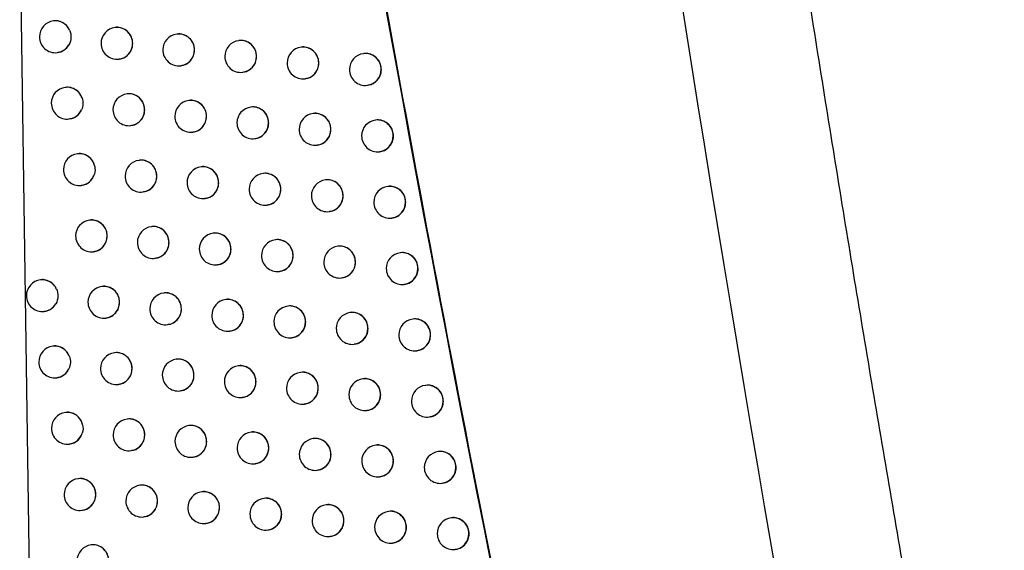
# Model space of a CAD drawing. Header units: millimetres. Extents: x 15231 to 16570, y 10019 to 11489.
# Tile 144 of 206: x 16239 to 16270, y 10642 to 10659. Entities that reach past the tile are written whole.
import ezdxf

# ---------------------------------------------------------------- set-up
doc = ezdxf.new("R2010")
doc.units = ezdxf.units.MM

msp = doc.modelspace()

# ---------------------------------------------------------------- linework, layer by layer
at = {"color": 7, "linetype": 'Continuous', "lineweight": 25}
for p, q in [((16238.912, 10662.404), (16239.23, 10640.375)), ((16239.981, 10659.021), (16239.972, 10659.02)), ((16241.918, 10658.814), (16241.91, 10658.813)), ((16243.862, 10658.607), (16243.853, 10658.606)), ((16245.811, 10658.402), (16245.803, 10658.401)), ((16247.767, 10658.197), (16247.759, 10658.196)), ((16240.091, 10658.027), (16240.097, 10658.027)), ((16249.729, 10657.993), (16249.722, 10657.992)), ((16242.029, 10657.82), (16242.035, 10657.82)), ((16243.972, 10657.613), (16243.979, 10657.614)), ((16245.922, 10657.408), (16245.929, 10657.409)), ((16240.355, 10656.934), (16240.347, 10656.933)), ((16247.878, 10657.203), (16247.885, 10657.204)), ((16249.841, 10656.999), (16249.848, 10657)), ((16242.294, 10656.728), (16242.286, 10656.727)), ((16244.239, 10656.521), (16244.231, 10656.52)), ((16246.19, 10656.316), (16246.182, 10656.315)), ((16248.147, 10656.111), (16248.139, 10656.11)), ((16240.466, 10655.941), (16240.472, 10655.941)), ((16242.405, 10655.734), (16242.411, 10655.734)), ((16250.11, 10655.907), (16250.102, 10655.907)), ((16244.35, 10655.528), (16244.356, 10655.528)), ((16246.301, 10655.322), (16246.308, 10655.323)), ((16248.258, 10655.118), (16248.265, 10655.118)), ((16240.735, 10654.849), (16240.726, 10654.848)), ((16250.221, 10654.914), (16250.228, 10654.914)), ((16242.675, 10654.642), (16242.667, 10654.641)), ((16244.621, 10654.436), (16244.613, 10654.436)), ((16246.573, 10654.231), (16246.565, 10654.23)), ((16240.845, 10653.855), (16240.851, 10653.856)), ((16248.531, 10654.027), (16248.524, 10654.026)), ((16250.495, 10653.823), (16250.488, 10653.822)), ((16242.786, 10653.649), (16242.792, 10653.649)), ((16244.732, 10653.443), (16244.738, 10653.443)), ((16246.684, 10653.237), (16246.691, 10653.238)), ((16248.643, 10653.033), (16248.649, 10653.034)), ((16241.119, 10652.765), (16241.11, 10652.764)), ((16250.607, 10652.829), (16250.614, 10652.83)), ((16243.06, 10652.558), (16243.052, 10652.557)), ((16245.008, 10652.352), (16244.999, 10652.351)), ((16246.961, 10652.147), (16246.953, 10652.146)), ((16241.229, 10651.771), (16241.235, 10651.772)), ((16248.92, 10651.943), (16248.912, 10651.942)), ((16250.885, 10651.739), (16250.877, 10651.738)), ((16243.171, 10651.564), (16243.177, 10651.565)), ((16245.118, 10651.358), (16245.125, 10651.359)), ((16247.072, 10651.153), (16247.079, 10651.154)), ((16239.57, 10650.888), (16239.561, 10650.887)), ((16249.031, 10650.949), (16249.038, 10650.95)), ((16250.996, 10650.745), (16251.003, 10650.746)), ((16241.507, 10650.681), (16241.499, 10650.68)), ((16243.45, 10650.475), (16243.442, 10650.474)), ((16245.399, 10650.269), (16245.391, 10650.268)), ((16239.68, 10649.894), (16239.686, 10649.895)), ((16247.353, 10650.064), (16247.345, 10650.063)), ((16249.313, 10649.86), (16249.306, 10649.859)), ((16241.618, 10649.687), (16241.624, 10649.688)), ((16243.561, 10649.481), (16243.567, 10649.482)), ((16251.279, 10649.656), (16251.272, 10649.655)), ((16245.51, 10649.275), (16245.516, 10649.276)), ((16247.464, 10649.07), (16247.471, 10649.071)), ((16249.425, 10648.866), (16249.431, 10648.867)), ((16239.962, 10648.805), (16239.953, 10648.804)), ((16241.9, 10648.598), (16241.892, 10648.597)), ((16251.391, 10648.662), (16251.398, 10648.663)), ((16243.844, 10648.392), (16243.836, 10648.391)), ((16245.794, 10648.187), (16245.786, 10648.186)), ((16247.75, 10647.982), (16247.742, 10647.981)), ((16240.072, 10647.811), (16240.078, 10647.812)), ((16249.711, 10647.778), (16249.703, 10647.777)), ((16242.011, 10647.604), (16242.017, 10647.605)), ((16243.955, 10647.398), (16243.962, 10647.399)), ((16251.678, 10647.574), (16251.67, 10647.573)), ((16245.905, 10647.193), (16245.912, 10647.194)), ((16240.358, 10646.723), (16240.349, 10646.722)), ((16247.861, 10646.988), (16247.868, 10646.989)), ((16249.822, 10646.784), (16249.829, 10646.785)), ((16242.298, 10646.516), (16242.289, 10646.515)), ((16251.789, 10646.58), (16251.796, 10646.581)), ((16244.243, 10646.31), (16244.235, 10646.309)), ((16246.194, 10646.105), (16246.186, 10646.104)), ((16248.151, 10645.9), (16248.143, 10645.899)), ((16240.468, 10645.729), (16240.474, 10645.73)), ((16242.408, 10645.523), (16242.415, 10645.523)), ((16250.113, 10645.696), (16250.105, 10645.695)), ((16252.081, 10645.493), (16252.073, 10645.492)), ((16244.354, 10645.317), (16244.36, 10645.317)), ((16246.305, 10645.111), (16246.312, 10645.112)), ((16248.262, 10644.906), (16248.269, 10644.907)), ((16240.759, 10644.642), (16240.75, 10644.641)), ((16250.224, 10644.702), (16250.231, 10644.703)), ((16242.7, 10644.435), (16242.691, 10644.434)), ((16244.647, 10644.23), (16244.638, 10644.229)), ((16252.192, 10644.499), (16252.199, 10644.5)), ((16246.599, 10644.024), (16246.591, 10644.023)), ((16240.869, 10643.648), (16240.875, 10643.649)), ((16248.556, 10643.82), (16248.549, 10643.819)), ((16250.52, 10643.616), (16250.512, 10643.615)), ((16242.81, 10643.442), (16242.817, 10643.442)), ((16252.488, 10643.412), (16252.481, 10643.412)), ((16244.757, 10643.236), (16244.764, 10643.236)), ((16246.71, 10643.03), (16246.716, 10643.031)), ((16248.668, 10642.826), (16248.674, 10642.827)), ((16241.164, 10642.562), (16241.155, 10642.561)), ((16250.631, 10642.622), (16250.638, 10642.623)), ((16252.6, 10642.419), (16252.607, 10642.42))]:
    msp.add_line(p, q, dxfattribs=at)
for centre, radius, start, end in [((16240.031, 10658.523), 0.5, 96.8344, 180), ((16240.03, 10658.529), 0.494, 24.5757, 96.7029), ((16241.969, 10658.316), 0.5, 96.8344, 180), ((16241.966, 10658.318), 0.498, 359.7837, 96.4942), ((16240.031, 10658.523), 0.5, 180, 276.8344), ((16243.913, 10658.11), 0.5, 96.8344, 180), ((16243.91, 10658.112), 0.498, 359.7837, 96.4942), ((16240.032, 10658.515), 0.492, 276.8913, 330.4578), ((16241.969, 10658.316), 0.5, 180, 276.8344), ((16241.967, 10658.312), 0.496, 277.0815, 0.4598), ((16245.863, 10657.904), 0.5, 96.8344, 180), ((16245.86, 10657.906), 0.498, 359.7837, 96.4942), ((16247.819, 10657.7), 0.5, 96.8344, 180), ((16247.816, 10657.701), 0.498, 359.7837, 96.4942), ((16243.913, 10658.11), 0.5, 180, 276.8344), ((16243.911, 10658.106), 0.496, 277.0815, 0.4598), ((16245.863, 10657.904), 0.5, 180, 276.8344), ((16245.861, 10657.9), 0.496, 277.0815, 0.4598), ((16249.781, 10657.495), 0.5, 96.8344, 180), ((16249.778, 10657.497), 0.498, 359.7837, 96.4942), ((16247.819, 10657.7), 0.5, 180, 276.8344), ((16247.817, 10657.696), 0.496, 277.0815, 0.4598), ((16249.781, 10657.495), 0.5, 180, 276.8344), ((16249.78, 10657.492), 0.496, 277.0815, 0.4598), ((16240.406, 10656.437), 0.5, 96.8344, 180), ((16240.404, 10656.441), 0.495, 19.0258, 96.6457), ((16242.345, 10656.23), 0.5, 96.8344, 180), ((16242.342, 10656.232), 0.498, 359.7837, 96.4942), ((16240.406, 10656.437), 0.5, 180, 276.8344), ((16244.29, 10656.024), 0.5, 96.8344, 180), ((16244.287, 10656.026), 0.498, 359.7837, 96.4942), ((16246.242, 10655.819), 0.5, 96.8344, 180), ((16246.238, 10655.821), 0.498, 359.7837, 96.4942), ((16240.406, 10656.43), 0.493, 276.9291, 336.0658), ((16242.345, 10656.23), 0.5, 180, 276.8344), ((16242.344, 10656.226), 0.496, 277.0815, 0.4598), ((16244.29, 10656.024), 0.5, 180, 276.8344), ((16244.289, 10656.02), 0.496, 277.0815, 0.4598), ((16248.199, 10655.614), 0.5, 96.8344, 180), ((16248.196, 10655.616), 0.498, 359.7837, 96.4942), ((16246.242, 10655.819), 0.5, 180, 276.8344), ((16246.24, 10655.815), 0.496, 277.0815, 0.4598), ((16250.162, 10655.41), 0.5, 96.8344, 180), ((16250.159, 10655.412), 0.498, 359.7837, 96.4942), ((16248.199, 10655.614), 0.5, 180, 276.8344), ((16248.197, 10655.61), 0.496, 277.0815, 0.4598), ((16250.162, 10655.41), 0.5, 180, 276.8344), ((16250.16, 10655.406), 0.496, 277.0815, 0.4598), ((16240.786, 10654.352), 0.5, 96.8344, 180), ((16240.783, 10654.355), 0.496, 10.8278, 96.5798), ((16242.726, 10654.145), 0.5, 96.8344, 180), ((16242.723, 10654.147), 0.498, 359.7837, 96.4942), ((16244.672, 10653.939), 0.5, 96.8344, 180), ((16244.669, 10653.941), 0.498, 359.7837, 96.4942), ((16240.786, 10654.352), 0.5, 180, 276.8344), ((16240.785, 10654.346), 0.494, 276.9832, 344.3126), ((16242.726, 10654.145), 0.5, 180, 276.8344), ((16242.724, 10654.141), 0.496, 277.0815, 0.4598), ((16246.625, 10653.734), 0.5, 96.8344, 180), ((16246.622, 10653.736), 0.498, 359.7837, 96.4942), ((16244.672, 10653.939), 0.5, 180, 276.8344), ((16244.671, 10653.935), 0.496, 277.0815, 0.4598), ((16248.583, 10653.529), 0.5, 96.8344, 180), ((16248.58, 10653.531), 0.498, 359.7837, 96.4942), ((16250.547, 10653.326), 0.5, 96.8344, 180), ((16250.544, 10653.327), 0.498, 359.7837, 96.4942), ((16246.625, 10653.734), 0.5, 180, 276.8344), ((16246.623, 10653.73), 0.496, 277.0815, 0.4598), ((16248.583, 10653.529), 0.5, 180, 276.8344), ((16248.581, 10653.525), 0.496, 277.0815, 0.4598), ((16250.547, 10653.326), 0.5, 180, 276.8344), ((16250.546, 10653.322), 0.496, 277.0815, 0.4598), ((16241.17, 10652.267), 0.5, 96.8344, 180), ((16241.166, 10652.269), 0.498, 359.7837, 96.4942), ((16241.17, 10652.267), 0.5, 180, 276.8344), ((16241.168, 10652.263), 0.496, 277.0815, 0.4598), ((16243.111, 10652.061), 0.5, 96.8344, 180), ((16243.108, 10652.063), 0.498, 359.7837, 96.4942), ((16245.059, 10651.855), 0.5, 96.8344, 180), ((16245.056, 10651.857), 0.498, 359.7837, 96.4942), ((16243.111, 10652.061), 0.5, 180, 276.8344), ((16243.11, 10652.057), 0.496, 277.0815, 0.4598), ((16247.012, 10651.65), 0.5, 96.8344, 180), ((16247.009, 10651.652), 0.498, 359.7837, 96.4942), ((16245.059, 10651.855), 0.5, 180, 276.8344), ((16245.057, 10651.851), 0.496, 277.0815, 0.4598), ((16247.012, 10651.65), 0.5, 180, 276.8344), ((16247.011, 10651.646), 0.496, 277.0815, 0.4598), ((16248.972, 10651.445), 0.5, 96.8344, 180), ((16248.969, 10651.447), 0.498, 359.7837, 96.4942), ((16250.937, 10651.242), 0.5, 96.8344, 180), ((16250.934, 10651.244), 0.498, 359.7837, 96.4942), ((16248.972, 10651.445), 0.5, 180, 276.8344), ((16248.97, 10651.441), 0.496, 277.0815, 0.4598), ((16250.937, 10651.242), 0.5, 180, 276.8344), ((16250.935, 10651.238), 0.496, 277.0815, 0.4598), ((16239.621, 10650.391), 0.5, 96.8344, 180), ((16239.619, 10650.396), 0.494, 25.3559, 96.7078), ((16241.558, 10650.184), 0.5, 96.8344, 180), ((16241.555, 10650.185), 0.498, 359.7837, 96.4942), ((16243.501, 10649.977), 0.5, 96.8344, 180), ((16243.498, 10649.979), 0.498, 359.7837, 96.4942), ((16239.621, 10650.391), 0.5, 180, 276.8344), ((16239.621, 10650.383), 0.492, 276.8887, 329.8244), ((16241.558, 10650.184), 0.5, 180, 276.8344), ((16241.556, 10650.18), 0.496, 277.0815, 0.4598), ((16245.45, 10649.772), 0.5, 96.8344, 180), ((16245.447, 10649.774), 0.498, 359.7837, 96.4942), ((16243.501, 10649.977), 0.5, 180, 276.8344), ((16243.5, 10649.973), 0.496, 277.0815, 0.4598), ((16247.405, 10649.567), 0.5, 96.8344, 180), ((16247.401, 10649.569), 0.498, 359.7837, 96.4942), ((16249.365, 10649.362), 0.5, 96.8344, 180), ((16249.362, 10649.364), 0.498, 359.7837, 96.4942), ((16245.45, 10649.772), 0.5, 180, 276.8344), ((16245.448, 10649.768), 0.496, 277.0815, 0.4598), ((16247.405, 10649.567), 0.5, 180, 276.8344), ((16247.403, 10649.563), 0.496, 277.0815, 0.4598), ((16251.331, 10649.159), 0.5, 96.8344, 180), ((16251.328, 10649.161), 0.498, 359.7837, 96.4942), ((16249.365, 10649.362), 0.5, 180, 276.8344), ((16249.363, 10649.358), 0.496, 277.0815, 0.4598), ((16251.331, 10649.159), 0.5, 180, 276.8344), ((16251.329, 10649.155), 0.496, 277.0815, 0.4598), ((16240.013, 10648.308), 0.5, 96.8344, 180), ((16240.011, 10648.313), 0.495, 20.0996, 96.6737), ((16241.951, 10648.101), 0.5, 96.8344, 180), ((16241.948, 10648.103), 0.498, 359.7837, 96.4942), ((16240.013, 10648.308), 0.5, 180, 276.8344), ((16243.896, 10647.895), 0.5, 96.8344, 180), ((16243.892, 10647.897), 0.498, 359.7837, 96.4942), ((16240.013, 10648.301), 0.493, 276.9136, 335.148), ((16241.951, 10648.101), 0.5, 180, 276.8344), ((16241.95, 10648.097), 0.496, 277.0815, 0.4598), ((16245.846, 10647.689), 0.5, 96.8344, 180), ((16245.842, 10647.691), 0.498, 359.7837, 96.4942), ((16247.801, 10647.484), 0.5, 96.8344, 180), ((16247.798, 10647.486), 0.498, 359.7837, 96.4942), ((16243.896, 10647.895), 0.5, 180, 276.8344), ((16243.894, 10647.891), 0.496, 277.0815, 0.4598), ((16245.846, 10647.689), 0.5, 180, 276.8344), ((16245.844, 10647.685), 0.496, 277.0815, 0.4598), ((16249.763, 10647.28), 0.5, 96.8344, 180), ((16249.76, 10647.282), 0.498, 359.7837, 96.4942), ((16247.801, 10647.484), 0.5, 180, 276.8344), ((16247.8, 10647.48), 0.496, 277.0815, 0.4598), ((16251.73, 10647.077), 0.5, 96.8344, 180), ((16251.727, 10647.079), 0.498, 359.7837, 96.4942), ((16249.763, 10647.28), 0.5, 180, 276.8344), ((16249.761, 10647.276), 0.496, 277.0815, 0.4598), ((16251.73, 10647.077), 0.5, 180, 276.8344), ((16251.728, 10647.073), 0.496, 277.0815, 0.4598), ((16240.409, 10646.226), 0.5, 96.8344, 180), ((16240.406, 10646.229), 0.496, 12.7041, 96.5957), ((16242.349, 10646.019), 0.5, 96.8344, 180), ((16242.346, 10646.021), 0.498, 359.7837, 96.4942), ((16240.409, 10646.226), 0.5, 180, 276.8344), ((16240.408, 10646.22), 0.494, 276.9712, 342.6202), ((16244.294, 10645.813), 0.5, 96.8344, 180), ((16244.291, 10645.815), 0.498, 359.7837, 96.4942), ((16246.246, 10645.608), 0.5, 96.8344, 180), ((16246.242, 10645.609), 0.498, 359.7837, 96.4942), ((16242.349, 10646.019), 0.5, 180, 276.8344), ((16242.347, 10646.015), 0.496, 277.0815, 0.4598), ((16244.294, 10645.813), 0.5, 180, 276.8344), ((16244.293, 10645.809), 0.496, 277.0815, 0.4598), ((16248.202, 10645.403), 0.5, 96.8344, 180), ((16248.199, 10645.405), 0.498, 359.7837, 96.4942), ((16246.246, 10645.608), 0.5, 180, 276.8344), ((16246.244, 10645.604), 0.496, 277.0815, 0.4598), ((16250.165, 10645.199), 0.5, 96.8344, 180), ((16250.162, 10645.201), 0.498, 359.7837, 96.4942), ((16252.133, 10644.996), 0.5, 96.8344, 180), ((16252.13, 10644.997), 0.498, 359.7837, 96.4942), ((16248.202, 10645.403), 0.5, 180, 276.8344), ((16248.201, 10645.399), 0.496, 277.0815, 0.4598), ((16250.165, 10645.199), 0.5, 180, 276.8344), ((16250.163, 10645.195), 0.496, 277.0815, 0.4598), ((16252.133, 10644.996), 0.5, 180, 276.8344), ((16252.131, 10644.992), 0.496, 277.0815, 0.4598), ((16240.81, 10644.145), 0.5, 96.8344, 180), ((16240.806, 10644.146), 0.498, 359.7837, 96.4942), ((16242.751, 10643.938), 0.5, 96.8344, 180), ((16242.748, 10643.94), 0.498, 359.7837, 96.4942), ((16244.698, 10643.732), 0.5, 96.8344, 180), ((16244.695, 10643.734), 0.498, 359.7837, 96.4942), ((16240.81, 10644.145), 0.5, 180, 276.8344), ((16240.808, 10644.141), 0.496, 277.0815, 0.4598), ((16242.751, 10643.938), 0.5, 180, 276.8344), ((16242.749, 10643.934), 0.496, 277.0815, 0.4598), ((16246.65, 10643.527), 0.5, 96.8344, 180), ((16246.647, 10643.529), 0.498, 359.7837, 96.4942), ((16244.698, 10643.732), 0.5, 180, 276.8344), ((16244.696, 10643.728), 0.496, 277.0815, 0.4598), ((16248.608, 10643.322), 0.5, 96.8344, 180), ((16248.605, 10643.324), 0.498, 359.7837, 96.4942), ((16250.571, 10643.118), 0.5, 96.8344, 180), ((16250.568, 10643.12), 0.498, 359.7837, 96.4942), ((16246.65, 10643.527), 0.5, 180, 276.8344), ((16246.649, 10643.523), 0.496, 277.0815, 0.4598), ((16248.608, 10643.322), 0.5, 180, 276.8344), ((16248.606, 10643.318), 0.496, 277.0815, 0.4598), ((16252.54, 10642.915), 0.5, 96.8344, 180), ((16252.537, 10642.917), 0.498, 359.7837, 96.4942), ((16250.571, 10643.118), 0.5, 180, 276.8344), ((16250.57, 10643.114), 0.496, 277.0815, 0.4598), ((16252.54, 10642.915), 0.5, 180, 276.8344), ((16252.539, 10642.911), 0.496, 277.0815, 0.4598), ((16241.215, 10642.064), 0.5, 96.8344, 180), ((16241.212, 10642.066), 0.498, 359.7837, 96.4942)]:
    msp.add_arc(centre, radius, start, end, dxfattribs=at)
for points, knots in [([(16254.305, 10734.704), (16254.414, 10733.548), (16254.633, 10731.236), (16254.974, 10727.768), (16255.324, 10724.302), (16255.684, 10720.836), (16256.054, 10717.372), (16256.435, 10713.909), (16256.825, 10710.447), (16257.226, 10706.986), (16257.637, 10703.526), (16258.057, 10700.067), (16258.488, 10696.61), (16258.929, 10693.153), (16259.38, 10689.698), (16259.842, 10686.244), (16260.313, 10682.79), (16260.955, 10678.185), (16261.783, 10672.431), (16262.817, 10665.531), (16263.891, 10658.638), (16265.005, 10651.752), (16266.159, 10644.873), (16267.354, 10638.001), (16268.586, 10631.135), (16269.442, 10626.564), (16269.869, 10624.279)], [0, 0, 0, 0, 0.031233, 0.062465, 0.093696, 0.124926, 0.156156, 0.187386, 0.218616, 0.249847, 0.281078, 0.31231, 0.343544, 0.374779, 0.406016, 0.437255, 0.468497, 0.499741, 0.56229, 0.624831, 0.687364, 0.749893, 0.812419, 0.874944, 0.93747, 1, 1, 1, 1]), ([(16244.841, 10693.969), (16246.641, 10681.482), (16248.678, 10669.028), (16253.224, 10644.19), (16255.731, 10631.819), (16258.473, 10619.498)], [0, 0, 0, 0, 0.5, 0.5, 1, 1, 1, 1]), ([(16240.479, 10658.734), (16240.461, 10658.769), (16240.416, 10658.852), (16240.302, 10658.955), (16240.15, 10659.016), (16240.035, 10659.036), (16239.982, 10659.02), (16239.981, 10659.02)], [0, 0, 0, 0, 0.187677, 0.455205, 0.724325, 0.994966, 1, 1, 1, 1]), ([(16242.464, 10658.316), (16242.459, 10658.372), (16242.448, 10658.484), (16242.364, 10658.633), (16242.24, 10658.749), (16242.087, 10658.809), (16241.972, 10658.829), (16241.919, 10658.813), (16241.918, 10658.813)], [0, 0, 0, 0, 0.198751, 0.397489, 0.596609, 0.796507, 0.997154, 1, 1, 1, 1]), ([(16244.41, 10658.11), (16244.404, 10658.166), (16244.393, 10658.279), (16244.309, 10658.428), (16244.184, 10658.543), (16244.03, 10658.603), (16243.915, 10658.623), (16243.862, 10658.607), (16243.862, 10658.607)], [0, 0, 0, 0, 0.199173, 0.398339, 0.597731, 0.797581, 0.997876, 1, 1, 1, 1]), ([(16240.096, 10658.034), (16240.133, 10658.038), (16240.224, 10658.049), (16240.353, 10658.13), (16240.429, 10658.218), (16240.458, 10658.269), (16240.46, 10658.273)], [0, 0, 0, 0, 0.2457601, 0.6120679, 0.9766437, 1, 1, 1, 1]), ([(16242.034, 10657.827), (16242.071, 10657.831), (16242.162, 10657.842), (16242.292, 10657.923), (16242.401, 10658.051), (16242.457, 10658.19), (16242.462, 10658.281), (16242.464, 10658.316)], [0, 0, 0, 0, 0.1576263, 0.3911366, 0.6238958, 0.8557048, 1, 1, 1, 1]), ([(16246.361, 10657.905), (16246.356, 10657.961), (16246.344, 10658.073), (16246.26, 10658.223), (16246.135, 10658.338), (16245.98, 10658.398), (16245.865, 10658.417), (16245.812, 10658.402), (16245.811, 10658.402)], [0, 0, 0, 0, 0.1994851, 0.3989662, 0.5985601, 0.7983769, 0.9984134, 1, 1, 1, 1]), ([(16248.319, 10657.7), (16248.313, 10657.756), (16248.302, 10657.869), (16248.217, 10658.018), (16248.091, 10658.133), (16247.936, 10658.193), (16247.821, 10658.213), (16247.768, 10658.197), (16247.767, 10658.197)], [0, 0, 0, 0, 0.199685, 0.399369, 0.599091, 0.798886, 0.998753, 1, 1, 1, 1]), ([(16243.978, 10657.62), (16244.015, 10657.625), (16244.107, 10657.636), (16244.237, 10657.717), (16244.346, 10657.844), (16244.402, 10657.984), (16244.407, 10658.075), (16244.41, 10658.11)], [0, 0, 0, 0, 0.158022, 0.390954, 0.623418, 0.855317, 1, 1, 1, 1]), ([(16245.928, 10657.415), (16245.965, 10657.419), (16246.058, 10657.431), (16246.188, 10657.512), (16246.297, 10657.639), (16246.354, 10657.779), (16246.359, 10657.87), (16246.361, 10657.905)], [0, 0, 0, 0, 0.158318, 0.39082, 0.623068, 0.855036, 1, 1, 1, 1]), ([(16250.283, 10657.496), (16250.277, 10657.553), (16250.266, 10657.665), (16250.18, 10657.814), (16250.054, 10657.93), (16249.899, 10657.989), (16249.783, 10658.009), (16249.73, 10657.993), (16249.73, 10657.993)], [0, 0, 0, 0, 0.1997721, 0.399544, 0.5993189, 0.7990978, 0.9988812, 1, 1, 1, 1]), ([(16247.884, 10657.21), (16247.922, 10657.215), (16248.014, 10657.226), (16248.145, 10657.307), (16248.255, 10657.434), (16248.311, 10657.574), (16248.317, 10657.665), (16248.319, 10657.7)], [0, 0, 0, 0, 0.158494, 0.390713, 0.622827, 0.854847, 1, 1, 1, 1]), ([(16249.847, 10657.006), (16249.884, 10657.011), (16249.977, 10657.022), (16250.108, 10657.103), (16250.218, 10657.23), (16250.275, 10657.37), (16250.28, 10657.461), (16250.283, 10657.496)], [0, 0, 0, 0, 0.1585304, 0.3906103, 0.6226754, 0.854739, 1, 1, 1, 1]), ([(16240.872, 10656.603), (16240.849, 10656.653), (16240.803, 10656.755), (16240.676, 10656.869), (16240.525, 10656.93), (16240.41, 10656.95), (16240.357, 10656.934), (16240.356, 10656.934)], [0, 0, 0, 0, 0.246128, 0.49462, 0.744464, 0.9956, 1, 1, 1, 1]), ([(16242.841, 10656.23), (16242.835, 10656.286), (16242.824, 10656.399), (16242.74, 10656.548), (16242.616, 10656.663), (16242.463, 10656.723), (16242.348, 10656.743), (16242.295, 10656.727), (16242.294, 10656.727)], [0, 0, 0, 0, 0.198851, 0.39769, 0.596873, 0.796759, 0.997322, 1, 1, 1, 1]), ([(16244.787, 10656.024), (16244.782, 10656.08), (16244.771, 10656.193), (16244.686, 10656.342), (16244.562, 10656.457), (16244.408, 10656.517), (16244.293, 10656.537), (16244.24, 10656.521), (16244.239, 10656.521)], [0, 0, 0, 0, 0.199244, 0.398481, 0.597918, 0.79776, 0.997996, 1, 1, 1, 1]), ([(16246.74, 10655.819), (16246.735, 10655.875), (16246.723, 10655.988), (16246.639, 10656.137), (16246.514, 10656.252), (16246.359, 10656.312), (16246.244, 10656.332), (16246.191, 10656.316), (16246.19, 10656.316)], [0, 0, 0, 0, 0.19953, 0.399056, 0.598679, 0.79849, 0.998489, 1, 1, 1, 1]), ([(16240.471, 10655.947), (16240.508, 10655.952), (16240.599, 10655.963), (16240.728, 10656.044), (16240.815, 10656.144), (16240.848, 10656.212), (16240.857, 10656.23)], [0, 0, 0, 0, 0.222463, 0.5535531, 0.8832068, 1, 1, 1, 1]), ([(16242.41, 10655.741), (16242.447, 10655.745), (16242.539, 10655.756), (16242.668, 10655.837), (16242.777, 10655.965), (16242.833, 10656.104), (16242.839, 10656.195), (16242.841, 10656.23)], [0, 0, 0, 0, 0.157714, 0.391086, 0.623777, 0.85561, 1, 1, 1, 1]), ([(16244.355, 10655.534), (16244.393, 10655.539), (16244.485, 10655.55), (16244.614, 10655.631), (16244.724, 10655.759), (16244.78, 10655.898), (16244.785, 10655.989), (16244.787, 10656.024)], [0, 0, 0, 0, 0.1580848, 0.3909194, 0.6233356, 0.8552511, 1, 1, 1, 1]), ([(16248.699, 10655.615), (16248.693, 10655.671), (16248.682, 10655.783), (16248.597, 10655.933), (16248.471, 10656.048), (16248.316, 10656.108), (16248.201, 10656.127), (16248.148, 10656.111), (16248.147, 10656.111)], [0, 0, 0, 0, 0.1997073, 0.3994135, 0.59915, 0.7989413, 0.998788, 1, 1, 1, 1]), ([(16246.307, 10655.329), (16246.344, 10655.334), (16246.437, 10655.345), (16246.567, 10655.426), (16246.676, 10655.553), (16246.733, 10655.693), (16246.738, 10655.784), (16246.74, 10655.819)], [0, 0, 0, 0, 0.158356, 0.390796, 0.623014, 0.854994, 1, 1, 1, 1]), ([(16250.664, 10655.411), (16250.658, 10655.467), (16250.647, 10655.58), (16250.561, 10655.729), (16250.435, 10655.844), (16250.28, 10655.904), (16250.164, 10655.923), (16250.111, 10655.907), (16250.11, 10655.907)], [0, 0, 0, 0, 0.1997752, 0.3995504, 0.5993262, 0.7991029, 0.998881, 1, 1, 1, 1]), ([(16248.264, 10655.124), (16248.302, 10655.129), (16248.394, 10655.14), (16248.525, 10655.222), (16248.635, 10655.349), (16248.691, 10655.489), (16248.697, 10655.58), (16248.699, 10655.615)], [0, 0, 0, 0, 0.1585085, 0.3906942, 0.6227949, 0.8548239, 1, 1, 1, 1]), ([(16250.227, 10654.921), (16250.265, 10654.925), (16250.358, 10654.937), (16250.489, 10655.018), (16250.599, 10655.145), (16250.656, 10655.285), (16250.661, 10655.376), (16250.664, 10655.411)], [0, 0, 0, 0, 0.158522, 0.390594, 0.62266, 0.85473, 1, 1, 1, 1]), ([(16241.271, 10654.448), (16241.265, 10654.471), (16241.247, 10654.548), (16241.18, 10654.669), (16241.057, 10654.784), (16240.904, 10654.845), (16240.789, 10654.865), (16240.736, 10654.849), (16240.735, 10654.849)], [0, 0, 0, 0, 0.0949425, 0.3190366, 0.5436781, 0.7694341, 0.9962575, 1, 1, 1, 1]), ([(16243.222, 10654.145), (16243.216, 10654.201), (16243.205, 10654.314), (16243.121, 10654.463), (16242.997, 10654.578), (16242.844, 10654.638), (16242.729, 10654.658), (16242.676, 10654.642), (16242.675, 10654.642)], [0, 0, 0, 0, 0.198944, 0.397877, 0.59712, 0.796994, 0.997478, 1, 1, 1, 1]), ([(16245.17, 10653.939), (16245.164, 10653.996), (16245.153, 10654.108), (16245.069, 10654.257), (16244.944, 10654.372), (16244.79, 10654.433), (16244.675, 10654.452), (16244.622, 10654.436), (16244.621, 10654.436)], [0, 0, 0, 0, 0.1993089, 0.3986115, 0.5980905, 0.7979246, 0.9981057, 1, 1, 1, 1]), ([(16240.85, 10653.862), (16240.887, 10653.867), (16240.979, 10653.878), (16241.107, 10653.959), (16241.211, 10654.077), (16241.246, 10654.171), (16241.261, 10654.212)], [0, 0, 0, 0, 0.195286, 0.485521, 0.774603, 1, 1, 1, 1]), ([(16242.791, 10653.655), (16242.828, 10653.66), (16242.92, 10653.671), (16243.049, 10653.752), (16243.159, 10653.88), (16243.214, 10654.019), (16243.22, 10654.11), (16243.222, 10654.145)], [0, 0, 0, 0, 0.1577963, 0.3910405, 0.6236676, 0.8555219, 1, 1, 1, 1]), ([(16247.124, 10653.734), (16247.118, 10653.791), (16247.107, 10653.903), (16247.022, 10654.052), (16246.897, 10654.168), (16246.742, 10654.227), (16246.627, 10654.247), (16246.574, 10654.231), (16246.573, 10654.231)], [0, 0, 0, 0, 0.19957, 0.3991372, 0.5987854, 0.7985922, 0.998556, 1, 1, 1, 1]), ([(16244.737, 10653.45), (16244.775, 10653.454), (16244.867, 10653.465), (16244.997, 10653.546), (16245.106, 10653.674), (16245.162, 10653.813), (16245.168, 10653.904), (16245.17, 10653.939)], [0, 0, 0, 0, 0.158143, 0.390888, 0.62326, 0.855191, 1, 1, 1, 1]), ([(16249.083, 10653.53), (16249.078, 10653.586), (16249.067, 10653.699), (16248.981, 10653.848), (16248.856, 10653.963), (16248.701, 10654.023), (16248.585, 10654.042), (16248.532, 10654.027), (16248.531, 10654.027)], [0, 0, 0, 0, 0.199726, 0.399451, 0.599199, 0.798988, 0.998817, 1, 1, 1, 1]), ([(16251.049, 10653.326), (16251.043, 10653.383), (16251.032, 10653.495), (16250.947, 10653.644), (16250.821, 10653.76), (16250.665, 10653.819), (16250.549, 10653.839), (16250.496, 10653.823), (16250.496, 10653.823)], [0, 0, 0, 0, 0.199776, 0.399552, 0.599327, 0.799101, 0.998876, 1, 1, 1, 1]), ([(16246.69, 10653.244), (16246.727, 10653.249), (16246.82, 10653.26), (16246.95, 10653.341), (16247.06, 10653.469), (16247.116, 10653.608), (16247.122, 10653.699), (16247.124, 10653.734)], [0, 0, 0, 0, 0.1583905, 0.390773, 0.6229651, 0.8549558, 1, 1, 1, 1]), ([(16248.648, 10653.04), (16248.686, 10653.044), (16248.779, 10653.056), (16248.909, 10653.137), (16249.019, 10653.264), (16249.076, 10653.404), (16249.081, 10653.495), (16249.083, 10653.53)], [0, 0, 0, 0, 0.158519, 0.390676, 0.622766, 0.854803, 1, 1, 1, 1]), ([(16250.613, 10652.836), (16250.65, 10652.841), (16250.743, 10652.852), (16250.874, 10652.933), (16250.985, 10653.061), (16251.041, 10653.2), (16251.047, 10653.291), (16251.049, 10653.326)], [0, 0, 0, 0, 0.158511, 0.390578, 0.622646, 0.854722, 1, 1, 1, 1]), ([(16241.664, 10652.267), (16241.659, 10652.323), (16241.648, 10652.435), (16241.564, 10652.584), (16241.441, 10652.7), (16241.288, 10652.76), (16241.173, 10652.78), (16241.12, 10652.765), (16241.119, 10652.764)], [0, 0, 0, 0, 0.198592, 0.397169, 0.596187, 0.796103, 0.99688, 1, 1, 1, 1]), ([(16243.608, 10652.061), (16243.602, 10652.117), (16243.591, 10652.229), (16243.507, 10652.378), (16243.383, 10652.494), (16243.229, 10652.554), (16243.114, 10652.574), (16243.061, 10652.558), (16243.06, 10652.558)], [0, 0, 0, 0, 0.19903, 0.398051, 0.597349, 0.797213, 0.997624, 1, 1, 1, 1]), ([(16241.234, 10651.778), (16241.271, 10651.782), (16241.363, 10651.793), (16241.492, 10651.874), (16241.601, 10652.002), (16241.657, 10652.141), (16241.662, 10652.232), (16241.664, 10652.267)], [0, 0, 0, 0, 0.15747, 0.391193, 0.624068, 0.855849, 1, 1, 1, 1]), ([(16245.557, 10651.855), (16245.551, 10651.911), (16245.54, 10652.024), (16245.455, 10652.173), (16245.331, 10652.288), (16245.177, 10652.348), (16245.061, 10652.368), (16245.008, 10652.352), (16245.008, 10652.352)], [0, 0, 0, 0, 0.1993686, 0.3987316, 0.598249, 0.7980762, 0.9982069, 1, 1, 1, 1]), ([(16243.176, 10651.571), (16243.213, 10651.576), (16243.305, 10651.587), (16243.435, 10651.668), (16243.544, 10651.795), (16243.6, 10651.935), (16243.605, 10652.026), (16243.608, 10652.061)], [0, 0, 0, 0, 0.157874, 0.390998, 0.623566, 0.855441, 1, 1, 1, 1]), ([(16247.512, 10651.65), (16247.506, 10651.707), (16247.495, 10651.819), (16247.41, 10651.968), (16247.285, 10652.084), (16247.13, 10652.143), (16247.015, 10652.163), (16246.961, 10652.147), (16246.961, 10652.147)], [0, 0, 0, 0, 0.1996061, 0.3992096, 0.5988809, 0.7986833, 0.9986161, 1, 1, 1, 1]), ([(16249.472, 10651.446), (16249.467, 10651.502), (16249.456, 10651.615), (16249.37, 10651.764), (16249.245, 10651.879), (16249.089, 10651.939), (16248.974, 10651.959), (16248.921, 10651.943), (16248.92, 10651.943)], [0, 0, 0, 0, 0.199742, 0.399482, 0.59924, 0.799025, 0.99884, 1, 1, 1, 1]), ([(16245.124, 10651.365), (16245.161, 10651.37), (16245.254, 10651.381), (16245.383, 10651.462), (16245.493, 10651.59), (16245.549, 10651.729), (16245.555, 10651.82), (16245.557, 10651.855)], [0, 0, 0, 0, 0.158197, 0.390858, 0.62319, 0.855136, 1, 1, 1, 1]), ([(16247.078, 10651.16), (16247.115, 10651.165), (16247.208, 10651.176), (16247.338, 10651.257), (16247.448, 10651.385), (16247.504, 10651.524), (16247.509, 10651.615), (16247.512, 10651.65)], [0, 0, 0, 0, 0.158421, 0.390752, 0.62292, 0.854922, 1, 1, 1, 1]), ([(16251.439, 10651.243), (16251.433, 10651.299), (16251.422, 10651.411), (16251.337, 10651.561), (16251.211, 10651.676), (16251.055, 10651.736), (16250.939, 10651.755), (16250.886, 10651.739), (16250.885, 10651.739)], [0, 0, 0, 0, 0.199774, 0.399548, 0.599321, 0.799093, 0.998867, 1, 1, 1, 1]), ([(16249.037, 10650.956), (16249.075, 10650.961), (16249.168, 10650.972), (16249.298, 10651.053), (16249.408, 10651.18), (16249.465, 10651.32), (16249.47, 10651.411), (16249.472, 10651.446)], [0, 0, 0, 0, 0.158527, 0.39066, 0.622741, 0.854785, 1, 1, 1, 1]), ([(16251.002, 10650.752), (16251.04, 10650.757), (16251.133, 10650.768), (16251.264, 10650.85), (16251.375, 10650.977), (16251.431, 10651.117), (16251.437, 10651.208), (16251.439, 10651.243)], [0, 0, 0, 0, 0.158497, 0.390563, 0.622635, 0.854716, 1, 1, 1, 1]), ([(16240.066, 10650.608), (16240.048, 10650.64), (16240.003, 10650.721), (16239.891, 10650.823), (16239.74, 10650.884), (16239.625, 10650.904), (16239.571, 10650.888), (16239.57, 10650.888)], [0, 0, 0, 0, 0.178722, 0.449157, 0.721226, 0.994852, 1, 1, 1, 1]), ([(16242.053, 10650.184), (16242.048, 10650.24), (16242.037, 10650.352), (16241.953, 10650.501), (16241.829, 10650.616), (16241.676, 10650.677), (16241.561, 10650.697), (16241.508, 10650.681), (16241.507, 10650.681)], [0, 0, 0, 0, 0.198701, 0.397388, 0.596475, 0.796377, 0.997062, 1, 1, 1, 1]), ([(16243.998, 10649.977), (16243.992, 10650.034), (16243.981, 10650.146), (16243.897, 10650.295), (16243.773, 10650.41), (16243.619, 10650.471), (16243.504, 10650.49), (16243.451, 10650.475), (16243.45, 10650.474)], [0, 0, 0, 0, 0.1991105, 0.3982122, 0.5975622, 0.7974165, 0.9977601, 1, 1, 1, 1]), ([(16239.685, 10649.901), (16239.722, 10649.906), (16239.813, 10649.916), (16239.942, 10649.997), (16240.017, 10650.084), (16240.046, 10650.134), (16240.047, 10650.135)], [0, 0, 0, 0, 0.248664, 0.619419, 0.988415, 1, 1, 1, 1]), ([(16241.623, 10649.694), (16241.66, 10649.699), (16241.751, 10649.71), (16241.881, 10649.791), (16241.99, 10649.918), (16242.046, 10650.058), (16242.051, 10650.149), (16242.053, 10650.184)], [0, 0, 0, 0, 0.157564, 0.391137, 0.623937, 0.855744, 1, 1, 1, 1]), ([(16245.948, 10649.772), (16245.942, 10649.828), (16245.931, 10649.941), (16245.847, 10650.09), (16245.722, 10650.205), (16245.568, 10650.265), (16245.452, 10650.285), (16245.399, 10650.269), (16245.399, 10650.269)], [0, 0, 0, 0, 0.199423, 0.398842, 0.598394, 0.798215, 0.9983, 1, 1, 1, 1]), ([(16243.566, 10649.488), (16243.603, 10649.492), (16243.695, 10649.503), (16243.825, 10649.585), (16243.934, 10649.712), (16243.99, 10649.852), (16243.996, 10649.943), (16243.998, 10649.977)], [0, 0, 0, 0, 0.157946, 0.39096, 0.623473, 0.855366, 1, 1, 1, 1]), ([(16247.904, 10649.567), (16247.898, 10649.623), (16247.887, 10649.736), (16247.802, 10649.885), (16247.677, 10650), (16247.522, 10650.06), (16247.407, 10650.08), (16247.354, 10650.064), (16247.353, 10650.064)], [0, 0, 0, 0, 0.199638, 0.399274, 0.598966, 0.798764, 0.998669, 1, 1, 1, 1]), ([(16249.866, 10649.363), (16249.86, 10649.419), (16249.849, 10649.532), (16249.764, 10649.681), (16249.638, 10649.796), (16249.483, 10649.856), (16249.367, 10649.876), (16249.314, 10649.86), (16249.313, 10649.86)], [0, 0, 0, 0, 0.1997539, 0.3995074, 0.5992721, 0.7990552, 0.9988576, 1, 1, 1, 1]), ([(16245.515, 10649.282), (16245.552, 10649.287), (16245.645, 10649.298), (16245.775, 10649.379), (16245.884, 10649.506), (16245.94, 10649.646), (16245.946, 10649.737), (16245.948, 10649.772)], [0, 0, 0, 0, 0.1582458, 0.3908312, 0.6231262, 0.8550858, 1, 1, 1, 1]), ([(16247.47, 10649.077), (16247.507, 10649.082), (16247.6, 10649.093), (16247.73, 10649.174), (16247.84, 10649.302), (16247.897, 10649.441), (16247.902, 10649.532), (16247.904, 10649.567)], [0, 0, 0, 0, 0.158447, 0.390732, 0.62288, 0.854891, 1, 1, 1, 1]), ([(16251.833, 10649.16), (16251.828, 10649.216), (16251.817, 10649.328), (16251.731, 10649.478), (16251.605, 10649.593), (16251.449, 10649.653), (16251.333, 10649.672), (16251.28, 10649.656), (16251.279, 10649.656)], [0, 0, 0, 0, 0.19977, 0.39954, 0.599308, 0.799079, 0.998853, 1, 1, 1, 1]), ([(16249.43, 10648.873), (16249.468, 10648.877), (16249.561, 10648.889), (16249.691, 10648.97), (16249.802, 10649.097), (16249.858, 10649.237), (16249.864, 10649.328), (16249.866, 10649.363)], [0, 0, 0, 0, 0.15853, 0.390643, 0.622718, 0.85477, 1, 1, 1, 1]), ([(16251.397, 10648.669), (16251.434, 10648.674), (16251.528, 10648.685), (16251.658, 10648.767), (16251.769, 10648.894), (16251.826, 10649.034), (16251.831, 10649.125), (16251.833, 10649.16)], [0, 0, 0, 0, 0.1584801, 0.3905478, 0.6226261, 0.8547123, 1, 1, 1, 1]), ([(16240.475, 10648.483), (16240.453, 10648.53), (16240.407, 10648.628), (16240.283, 10648.74), (16240.131, 10648.801), (16240.016, 10648.821), (16239.963, 10648.805), (16239.962, 10648.805)], [0, 0, 0, 0, 0.235342, 0.487349, 0.74075, 0.995482, 1, 1, 1, 1]), ([(16242.447, 10648.101), (16242.441, 10648.157), (16242.43, 10648.269), (16242.346, 10648.418), (16242.222, 10648.534), (16242.069, 10648.594), (16241.954, 10648.614), (16241.901, 10648.598), (16241.9, 10648.598)], [0, 0, 0, 0, 0.198803, 0.397593, 0.596745, 0.796634, 0.997233, 1, 1, 1, 1]), ([(16244.392, 10647.895), (16244.387, 10647.951), (16244.376, 10648.063), (16244.291, 10648.213), (16244.167, 10648.328), (16244.013, 10648.388), (16243.898, 10648.408), (16243.845, 10648.392), (16243.844, 10648.392)], [0, 0, 0, 0, 0.1991848, 0.3983618, 0.5977596, 0.7976052, 0.9978861, 1, 1, 1, 1]), ([(16240.077, 10647.818), (16240.114, 10647.823), (16240.205, 10647.834), (16240.334, 10647.915), (16240.42, 10648.013), (16240.452, 10648.078), (16240.46, 10648.093)], [0, 0, 0, 0, 0.225978, 0.562411, 0.897376, 1, 1, 1, 1]), ([(16242.016, 10647.611), (16242.053, 10647.616), (16242.145, 10647.627), (16242.274, 10647.708), (16242.383, 10647.835), (16242.439, 10647.975), (16242.444, 10648.066), (16242.447, 10648.101)], [0, 0, 0, 0, 0.157654, 0.391087, 0.623816, 0.855647, 1, 1, 1, 1]), ([(16246.344, 10647.69), (16246.338, 10647.746), (16246.327, 10647.858), (16246.242, 10648.007), (16246.117, 10648.123), (16245.963, 10648.183), (16245.848, 10648.202), (16245.795, 10648.186), (16245.794, 10648.186)], [0, 0, 0, 0, 0.199473, 0.398942, 0.598526, 0.798342, 0.998384, 1, 1, 1, 1]), ([(16248.301, 10647.485), (16248.295, 10647.541), (16248.284, 10647.654), (16248.199, 10647.803), (16248.074, 10647.918), (16247.919, 10647.978), (16247.803, 10647.998), (16247.75, 10647.982), (16247.75, 10647.982)], [0, 0, 0, 0, 0.199666, 0.399331, 0.59904, 0.798835, 0.998716, 1, 1, 1, 1]), ([(16243.96, 10647.405), (16243.998, 10647.41), (16244.09, 10647.421), (16244.219, 10647.502), (16244.329, 10647.629), (16244.385, 10647.769), (16244.39, 10647.86), (16244.392, 10647.895)], [0, 0, 0, 0, 0.158013, 0.390924, 0.623387, 0.855297, 1, 1, 1, 1]), ([(16245.911, 10647.2), (16245.948, 10647.204), (16246.04, 10647.216), (16246.17, 10647.297), (16246.28, 10647.424), (16246.336, 10647.564), (16246.342, 10647.655), (16246.344, 10647.69)], [0, 0, 0, 0, 0.1582904, 0.3908063, 0.6230678, 0.8550399, 1, 1, 1, 1]), ([(16250.264, 10647.281), (16250.258, 10647.337), (16250.247, 10647.45), (16250.162, 10647.599), (16250.036, 10647.714), (16249.88, 10647.774), (16249.765, 10647.793), (16249.711, 10647.778), (16249.711, 10647.777)], [0, 0, 0, 0, 0.199763, 0.399526, 0.599296, 0.799077, 0.99887, 1, 1, 1, 1]), ([(16247.867, 10646.995), (16247.904, 10646.999), (16247.997, 10647.011), (16248.127, 10647.092), (16248.237, 10647.219), (16248.293, 10647.359), (16248.299, 10647.45), (16248.301, 10647.485)], [0, 0, 0, 0, 0.158469, 0.390713, 0.622844, 0.854863, 1, 1, 1, 1]), ([(16252.232, 10647.078), (16252.227, 10647.134), (16252.215, 10647.246), (16252.13, 10647.396), (16252.004, 10647.511), (16251.848, 10647.571), (16251.732, 10647.59), (16251.678, 10647.574), (16251.678, 10647.574)], [0, 0, 0, 0, 0.199763, 0.399527, 0.59929, 0.799059, 0.998835, 1, 1, 1, 1]), ([(16249.828, 10646.791), (16249.866, 10646.795), (16249.959, 10646.807), (16250.089, 10646.888), (16250.2, 10647.015), (16250.256, 10647.155), (16250.262, 10647.246), (16250.264, 10647.281)], [0, 0, 0, 0, 0.158531, 0.390628, 0.622699, 0.854756, 1, 1, 1, 1]), ([(16251.795, 10646.587), (16251.833, 10646.592), (16251.926, 10646.603), (16252.057, 10646.685), (16252.168, 10646.812), (16252.225, 10646.952), (16252.23, 10647.043), (16252.232, 10647.078)], [0, 0, 0, 0, 0.158461, 0.390533, 0.622619, 0.85471, 1, 1, 1, 1]), ([(16240.89, 10646.338), (16240.886, 10646.356), (16240.867, 10646.427), (16240.804, 10646.543), (16240.68, 10646.658), (16240.527, 10646.719), (16240.412, 10646.739), (16240.359, 10646.723), (16240.358, 10646.723)], [0, 0, 0, 0, 0.074503, 0.303623, 0.533312, 0.764162, 0.996121, 1, 1, 1, 1]), ([(16242.844, 10646.019), (16242.839, 10646.075), (16242.828, 10646.187), (16242.744, 10646.337), (16242.62, 10646.452), (16242.467, 10646.512), (16242.352, 10646.532), (16242.299, 10646.516), (16242.298, 10646.516)], [0, 0, 0, 0, 0.1988978, 0.397784, 0.5969965, 0.7968741, 0.9973926, 1, 1, 1, 1]), ([(16240.473, 10645.736), (16240.51, 10645.741), (16240.602, 10645.752), (16240.73, 10645.833), (16240.831, 10645.947), (16240.866, 10646.036), (16240.88, 10646.072)], [0, 0, 0, 0, 0.200279, 0.498034, 0.7946, 1, 1, 1, 1]), ([(16244.792, 10645.813), (16244.786, 10645.869), (16244.775, 10645.982), (16244.691, 10646.131), (16244.566, 10646.246), (16244.412, 10646.306), (16244.297, 10646.326), (16244.244, 10646.31), (16244.243, 10646.31)], [0, 0, 0, 0, 0.199254, 0.3985, 0.597942, 0.79778, 0.998003, 1, 1, 1, 1]), ([(16246.744, 10645.608), (16246.739, 10645.664), (16246.728, 10645.777), (16246.643, 10645.926), (16246.518, 10646.041), (16246.363, 10646.101), (16246.248, 10646.121), (16246.195, 10646.105), (16246.194, 10646.105)], [0, 0, 0, 0, 0.1995181, 0.3990327, 0.5986463, 0.7984564, 0.9984605, 1, 1, 1, 1]), ([(16242.414, 10645.529), (16242.451, 10645.534), (16242.542, 10645.545), (16242.672, 10645.626), (16242.781, 10645.754), (16242.837, 10645.893), (16242.842, 10645.984), (16242.844, 10646.019)], [0, 0, 0, 0, 0.157738, 0.39104, 0.6237042, 0.855557, 1, 1, 1, 1]), ([(16244.359, 10645.323), (16244.397, 10645.328), (16244.489, 10645.339), (16244.618, 10645.42), (16244.728, 10645.548), (16244.784, 10645.687), (16244.789, 10645.778), (16244.792, 10645.813)], [0, 0, 0, 0, 0.158075, 0.390892, 0.623307, 0.855234, 1, 1, 1, 1]), ([(16248.702, 10645.404), (16248.697, 10645.46), (16248.686, 10645.572), (16248.601, 10645.722), (16248.475, 10645.837), (16248.32, 10645.897), (16248.204, 10645.916), (16248.151, 10645.9), (16248.151, 10645.9)], [0, 0, 0, 0, 0.199691, 0.39938, 0.599105, 0.798897, 0.998755, 1, 1, 1, 1]), ([(16246.311, 10645.118), (16246.348, 10645.123), (16246.441, 10645.134), (16246.571, 10645.215), (16246.68, 10645.342), (16246.737, 10645.482), (16246.742, 10645.573), (16246.744, 10645.608)], [0, 0, 0, 0, 0.158331, 0.390783, 0.623015, 0.854998, 1, 1, 1, 1]), ([(16250.666, 10645.2), (16250.661, 10645.256), (16250.649, 10645.368), (16250.564, 10645.518), (16250.438, 10645.633), (16250.283, 10645.693), (16250.167, 10645.712), (16250.113, 10645.696), (16250.113, 10645.696)], [0, 0, 0, 0, 0.19977, 0.39954, 0.599313, 0.799092, 0.998877, 1, 1, 1, 1]), ([(16252.635, 10644.996), (16252.63, 10645.053), (16252.619, 10645.165), (16252.533, 10645.314), (16252.407, 10645.43), (16252.251, 10645.489), (16252.135, 10645.509), (16252.081, 10645.493), (16252.081, 10645.493)], [0, 0, 0, 0, 0.199755, 0.39951, 0.599267, 0.799034, 0.998813, 1, 1, 1, 1]), ([(16248.268, 10644.913), (16248.305, 10644.918), (16248.398, 10644.929), (16248.528, 10645.011), (16248.638, 10645.138), (16248.695, 10645.277), (16248.7, 10645.368), (16248.702, 10645.404)], [0, 0, 0, 0, 0.158487, 0.390696, 0.622811, 0.854839, 1, 1, 1, 1]), ([(16250.23, 10644.709), (16250.268, 10644.714), (16250.361, 10644.725), (16250.492, 10644.807), (16250.602, 10644.934), (16250.659, 10645.074), (16250.664, 10645.165), (16250.666, 10645.2)], [0, 0, 0, 0, 0.158528, 0.390613, 0.622681, 0.854745, 1, 1, 1, 1]), ([(16252.198, 10644.506), (16252.236, 10644.511), (16252.329, 10644.522), (16252.46, 10644.603), (16252.571, 10644.731), (16252.628, 10644.87), (16252.633, 10644.961), (16252.635, 10644.996)], [0, 0, 0, 0, 0.158439, 0.390518, 0.622613, 0.854709, 1, 1, 1, 1]), ([(16241.304, 10644.145), (16241.299, 10644.201), (16241.288, 10644.313), (16241.204, 10644.462), (16241.081, 10644.577), (16240.928, 10644.638), (16240.813, 10644.658), (16240.76, 10644.642), (16240.759, 10644.642)], [0, 0, 0, 0, 0.198568, 0.397121, 0.596122, 0.79604, 0.996834, 1, 1, 1, 1]), ([(16243.247, 10643.938), (16243.241, 10643.994), (16243.23, 10644.107), (16243.146, 10644.256), (16243.022, 10644.371), (16242.869, 10644.431), (16242.754, 10644.451), (16242.701, 10644.435), (16242.7, 10644.435)], [0, 0, 0, 0, 0.1989863, 0.3979621, 0.5972312, 0.797098, 0.9975419, 1, 1, 1, 1]), ([(16245.195, 10643.732), (16245.19, 10643.789), (16245.179, 10643.901), (16245.094, 10644.05), (16244.969, 10644.165), (16244.815, 10644.226), (16244.7, 10644.245), (16244.647, 10644.229), (16244.647, 10644.229)], [0, 0, 0, 0, 0.199317, 0.398628, 0.59811, 0.797941, 0.99811, 1, 1, 1, 1]), ([(16240.874, 10643.655), (16240.911, 10643.659), (16241.003, 10643.67), (16241.132, 10643.751), (16241.241, 10643.879), (16241.297, 10644.019), (16241.302, 10644.11), (16241.304, 10644.145)], [0, 0, 0, 0, 0.157435, 0.391186, 0.624082, 0.855866, 1, 1, 1, 1]), ([(16242.816, 10643.448), (16242.853, 10643.453), (16242.945, 10643.464), (16243.074, 10643.545), (16243.184, 10643.673), (16243.24, 10643.812), (16243.245, 10643.903), (16243.247, 10643.938)], [0, 0, 0, 0, 0.157817, 0.390997, 0.623601, 0.855474, 1, 1, 1, 1]), ([(16247.149, 10643.527), (16247.143, 10643.584), (16247.132, 10643.696), (16247.047, 10643.845), (16246.922, 10643.961), (16246.768, 10644.02), (16246.652, 10644.04), (16246.599, 10644.024), (16246.599, 10644.024)], [0, 0, 0, 0, 0.199559, 0.399115, 0.598755, 0.79856, 0.99853, 1, 1, 1, 1]), ([(16244.763, 10643.243), (16244.8, 10643.247), (16244.892, 10643.258), (16245.022, 10643.339), (16245.132, 10643.467), (16245.188, 10643.606), (16245.193, 10643.697), (16245.195, 10643.732)], [0, 0, 0, 0, 0.158133, 0.390862, 0.623234, 0.855176, 1, 1, 1, 1]), ([(16249.108, 10643.323), (16249.103, 10643.379), (16249.092, 10643.492), (16249.006, 10643.641), (16248.881, 10643.756), (16248.726, 10643.816), (16248.61, 10643.835), (16248.557, 10643.82), (16248.557, 10643.82)], [0, 0, 0, 0, 0.1997116, 0.3994223, 0.5991604, 0.7989492, 0.9987892, 1, 1, 1, 1]), ([(16251.073, 10643.119), (16251.067, 10643.175), (16251.056, 10643.288), (16250.971, 10643.437), (16250.845, 10643.552), (16250.689, 10643.612), (16250.573, 10643.632), (16250.52, 10643.616), (16250.52, 10643.616)], [0, 0, 0, 0, 0.199774, 0.399548, 0.599323, 0.7991, 0.998879, 1, 1, 1, 1]), ([(16246.715, 10643.037), (16246.753, 10643.042), (16246.845, 10643.053), (16246.975, 10643.134), (16247.085, 10643.262), (16247.141, 10643.401), (16247.147, 10643.492), (16247.149, 10643.527)], [0, 0, 0, 0, 0.158367, 0.390762, 0.622966, 0.854961, 1, 1, 1, 1]), ([(16248.673, 10642.833), (16248.711, 10642.837), (16248.804, 10642.849), (16248.934, 10642.93), (16249.044, 10643.057), (16249.101, 10643.197), (16249.106, 10643.288), (16249.108, 10643.323)], [0, 0, 0, 0, 0.1585018, 0.3906796, 0.6227814, 0.8548171, 1, 1, 1, 1]), ([(16253.043, 10642.916), (16253.038, 10642.972), (16253.026, 10643.085), (16252.941, 10643.234), (16252.814, 10643.349), (16252.658, 10643.409), (16252.542, 10643.428), (16252.489, 10643.412), (16252.488, 10643.412)], [0, 0, 0, 0, 0.199745, 0.39949, 0.599238, 0.799004, 0.998788, 1, 1, 1, 1]), ([(16250.637, 10642.629), (16250.675, 10642.633), (16250.768, 10642.645), (16250.898, 10642.726), (16251.009, 10642.853), (16251.065, 10642.993), (16251.071, 10643.084), (16251.073, 10643.119)], [0, 0, 0, 0, 0.158523, 0.390599, 0.622667, 0.854736, 1, 1, 1, 1]), ([(16252.606, 10642.426), (16252.644, 10642.43), (16252.737, 10642.442), (16252.868, 10642.523), (16252.979, 10642.65), (16253.035, 10642.79), (16253.041, 10642.881), (16253.043, 10642.916)], [0, 0, 0, 0, 0.1584141, 0.3905037, 0.6226088, 0.8547087, 1, 1, 1, 1]), ([(16241.71, 10642.064), (16241.704, 10642.12), (16241.693, 10642.233), (16241.61, 10642.382), (16241.486, 10642.497), (16241.333, 10642.557), (16241.218, 10642.577), (16241.165, 10642.562), (16241.164, 10642.561)], [0, 0, 0, 0, 0.198677, 0.39734, 0.596411, 0.796314, 0.997016, 1, 1, 1, 1])]:
    msp.add_open_spline(points, degree=3, knots=knots, dxfattribs=at)
for points in [[(16266.2, 10622.372), (16261.101, 10649.203), (16256.918, 10676.203), (16253.656, 10703.317)], [(16257.924, 10621.957), (16252.127, 10648.318), (16247.406, 10674.866), (16243.76, 10701.601)], [(16240.479, 10658.734), (16240.546, 10658.588), (16240.538, 10658.412), (16240.46, 10658.273)], [(16240.872, 10656.603), (16240.914, 10656.482), (16240.909, 10656.347), (16240.857, 10656.23)], [(16241.271, 10654.448), (16241.286, 10654.37), (16241.283, 10654.289), (16241.261, 10654.212)], [(16240.066, 10650.608), (16240.136, 10650.459), (16240.129, 10650.278), (16240.047, 10650.135)], [(16240.475, 10648.483), (16240.521, 10648.357), (16240.516, 10648.215), (16240.46, 10648.093)], [(16240.89, 10646.338), (16240.91, 10646.25), (16240.907, 10646.158), (16240.88, 10646.072)]]:
    msp.add_open_spline(points, degree=3, dxfattribs=at)

doc.saveas('drawing.dxf')
